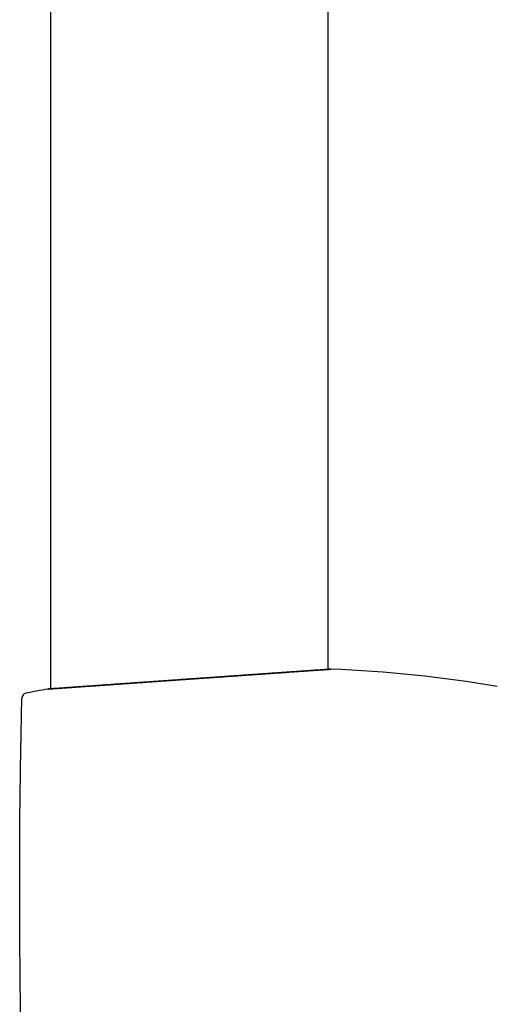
# Model space of a CAD drawing. Header units: millimetres. Extents: x 8 to 1080, y 12 to 906.
# Tile 60 of 76: x 642 to 690, y 690 to 790. Entities that reach past the tile are written whole.
import ezdxf

# ---------------------------------------------------------------- set-up
doc = ezdxf.new("R2010")
doc.units = ezdxf.units.MM

msp = doc.modelspace()

# ---------------------------------------------------------------- linework, layer by layer
at = {"color": 7, "linetype": 'Continuous', "lineweight": 30}
for p, q in [((645.407, 801.814), (645.407, 722.21)), ((673.407, 724.174), (673.407, 801.814))]:
    msp.add_line(p, q, dxfattribs=at)
for centre, radius, start, end in [((668.548, 592.891), 131.4, 80.4132, 87.77221), ((643.033, 721.28), 0.5, 101.23989, 178.62104), ((668.548, 592.891), 131.4, 100.25404, 101.23989)]:
    msp.add_arc(centre, radius, start, end, dxfattribs=at)
for points, knots in [([(673.656, 724.192), (673.656, 724.192), (673.659, 724.192), (673.647, 724.191), (673.618, 724.189), (673.569, 724.185), (673.502, 724.181), (673.418, 724.175), (673.317, 724.168), (673.194, 724.159), (673.049, 724.149), (672.879, 724.137), (672.689, 724.124), (672.48, 724.11), (672.252, 724.094), (672.005, 724.077), (671.74, 724.058), (671.457, 724.038), (671.156, 724.017), (670.84, 723.995), (670.509, 723.972), (670.164, 723.948), (669.803, 723.923), (669.436, 723.897), (669.065, 723.871), (668.69, 723.845), (668.304, 723.818), (667.907, 723.791), (667.499, 723.762), (667.081, 723.733), (666.639, 723.702), (666.173, 723.67), (665.683, 723.635), (665.183, 723.6), (664.675, 723.565), (664.159, 723.529), (663.636, 723.492), (663.108, 723.455), (662.574, 723.418), (662.035, 723.38), (661.532, 723.345), (661.065, 723.312), (660.635, 723.282), (660.205, 723.252), (659.773, 723.221), (659.319, 723.19), (658.843, 723.156), (658.345, 723.121), (657.848, 723.086), (657.353, 723.052), (656.861, 723.017), (656.372, 722.983), (655.87, 722.947), (655.357, 722.911), (654.833, 722.874), (654.316, 722.838), (653.806, 722.802), (653.332, 722.769), (652.892, 722.738), (652.487, 722.709), (652.088, 722.681), (651.697, 722.654), (651.313, 722.627), (650.945, 722.601), (650.591, 722.576), (650.253, 722.552), (649.923, 722.529), (649.6, 722.506), (649.394, 722.491), (649.29, 722.484)], [0, 0, 0, 0, 0.00218, 0.017196, 0.03219, 0.047165, 0.062126, 0.077073, 0.09201, 0.106938, 0.123348, 0.13975, 0.156143, 0.172529, 0.188907, 0.205277, 0.221639, 0.237995, 0.254343, 0.270686, 0.286733, 0.302776, 0.318819, 0.334865, 0.349721, 0.364581, 0.379447, 0.394321, 0.409202, 0.424091, 0.438987, 0.455381, 0.47178, 0.488184, 0.504591, 0.520997, 0.537402, 0.553802, 0.570197, 0.586585, 0.602965, 0.615829, 0.628688, 0.641542, 0.654393, 0.66724, 0.682101, 0.696957, 0.711811, 0.726665, 0.741521, 0.75638, 0.771243, 0.787597, 0.803958, 0.820327, 0.836703, 0.853088, 0.86675, 0.880418, 0.894094, 0.907779, 0.921474, 0.93518, 0.948114, 0.961061, 0.974022, 0.987001, 1, 1, 1, 1]), ([(649.29, 722.484), (649.402, 722.492), (649.627, 722.508), (649.979, 722.533), (650.34, 722.558), (650.711, 722.584), (651.095, 722.611), (651.493, 722.639), (651.904, 722.668), (652.324, 722.698), (652.751, 722.728), (653.183, 722.758), (653.617, 722.789), (654.054, 722.82), (654.496, 722.851), (654.944, 722.882), (655.401, 722.914), (655.867, 722.947), (656.342, 722.981), (656.82, 723.014), (657.302, 723.048), (657.781, 723.082), (658.258, 723.115), (658.732, 723.148), (659.206, 723.182), (659.681, 723.215), (660.16, 723.249), (660.643, 723.282), (661.129, 723.316), (661.613, 723.35), (662.094, 723.384), (662.568, 723.417), (663.034, 723.45), (663.491, 723.482), (663.944, 723.514), (664.392, 723.545), (664.839, 723.576), (665.283, 723.607), (665.725, 723.638), (666.16, 723.669), (666.587, 723.698), (667.001, 723.727), (667.403, 723.755), (667.791, 723.783), (668.171, 723.809), (668.541, 723.835), (668.904, 723.86), (669.259, 723.885), (669.607, 723.909), (669.942, 723.933), (670.265, 723.955), (670.573, 723.977), (670.864, 723.997), (671.14, 724.016), (671.403, 724.035), (671.652, 724.052), (671.89, 724.069), (672.116, 724.084), (672.33, 724.099), (672.528, 724.113), (672.711, 724.126), (672.877, 724.137), (673.026, 724.148), (673.158, 724.157), (673.275, 724.165), (673.376, 724.172), (673.463, 724.178), (673.535, 724.183), (673.591, 724.187), (673.63, 724.19), (673.653, 724.191), (673.655, 724.191), (673.656, 724.192)], [0, 0, 0, 0, 0.014102, 0.028216, 0.042334, 0.056448, 0.07055, 0.085062, 0.099587, 0.114117, 0.128642, 0.143154, 0.157256, 0.17137, 0.185487, 0.199601, 0.213703, 0.228213, 0.242736, 0.257263, 0.271786, 0.286297, 0.300418, 0.31455, 0.328687, 0.342819, 0.35694, 0.371471, 0.386014, 0.400561, 0.415105, 0.429635, 0.443763, 0.457904, 0.472048, 0.486188, 0.500316, 0.514855, 0.529407, 0.543964, 0.558516, 0.573055, 0.587169, 0.601294, 0.615423, 0.629548, 0.643662, 0.658187, 0.672725, 0.687267, 0.701805, 0.71633, 0.730413, 0.744508, 0.758607, 0.772701, 0.786785, 0.801279, 0.815785, 0.830296, 0.844803, 0.859297, 0.873348, 0.88741, 0.901476, 0.915539, 0.92959, 0.944049, 0.958522, 0.972999, 0.987472, 1, 1, 1, 1]), ([(645.157, 722.192), (645.158, 722.192), (645.161, 722.192), (645.185, 722.194), (645.225, 722.197), (645.281, 722.201), (645.355, 722.206), (645.444, 722.212), (645.549, 722.22), (645.668, 722.228), (645.802, 722.238), (645.95, 722.248), (646.113, 722.26), (646.292, 722.272), (646.488, 722.286), (646.701, 722.301), (646.929, 722.317), (647.171, 722.335), (647.429, 722.353), (647.703, 722.372), (647.993, 722.393), (648.297, 722.414), (648.615, 722.436), (648.945, 722.46), (649.175, 722.476), (649.29, 722.484)], [0, 0, 0, 0, 0.041252, 0.083688, 0.127357, 0.171065, 0.214785, 0.258493, 0.302163, 0.344577, 0.387027, 0.429488, 0.471938, 0.514352, 0.557995, 0.601677, 0.645371, 0.689053, 0.732696, 0.777202, 0.821761, 0.866348, 0.910935, 0.955494, 1, 1, 1, 1]), ([(649.29, 722.484), (649.173, 722.476), (648.938, 722.459), (648.603, 722.436), (648.282, 722.413), (647.975, 722.391), (647.683, 722.371), (647.406, 722.351), (647.135, 722.332), (646.872, 722.313), (646.62, 722.296), (646.387, 722.279), (646.173, 722.264), (645.979, 722.25), (645.805, 722.238), (645.65, 722.227), (645.516, 722.218), (645.403, 722.21), (645.317, 722.203), (645.254, 722.199), (645.209, 722.196), (645.178, 722.194), (645.159, 722.192), (645.158, 722.192), (645.158, 722.192)], [0, 0, 0, 0, 0.0454648, 0.0908599, 0.1361961, 0.1814826, 0.2267268, 0.2719347, 0.3171111, 0.3667724, 0.4164034, 0.4660068, 0.5155842, 0.565137, 0.6146664, 0.6641738, 0.713661, 0.7631304, 0.8125857, 0.8514377, 0.8902872, 0.9291379, 0.9679945, 1, 1, 1, 1]), ([(647.053, 591.391), (646.693, 596.62), (645.973, 607.077), (644.999, 622.77), (644.13, 638.469), (643.49, 652.133), (643.041, 663.759), (642.736, 673.345), (642.506, 682.933), (642.356, 692.522), (642.3, 702.113), (642.34, 711.704), (642.469, 718.096), (642.533, 721.292)], [0, 0, 0, 0, 0.120922, 0.241844, 0.362766, 0.483688, 0.557447, 0.631206, 0.704964, 0.778724, 0.852484, 0.926243, 1, 1, 1, 1])]:
    msp.add_open_spline(points, degree=3, knots=knots, dxfattribs=at)

doc.saveas('drawing.dxf')
